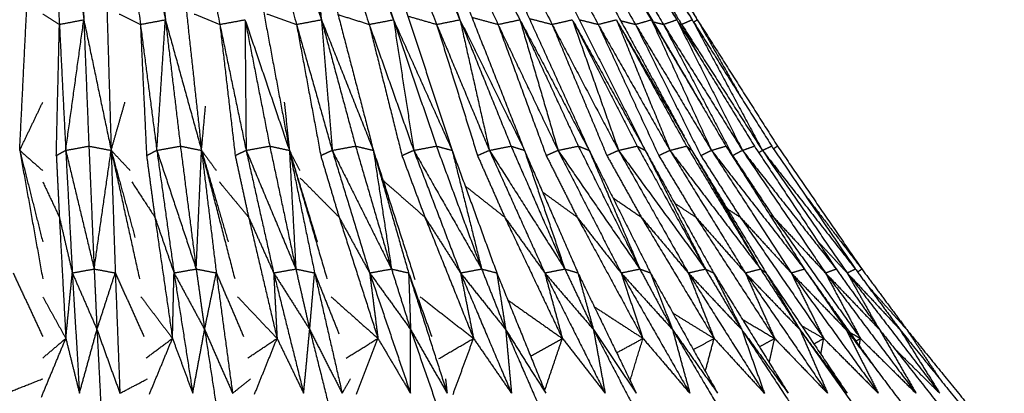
# Model space of a CAD drawing. Header units: millimetres. Extents: x 0 to 20, y 0 to 45.7.
# Tile 51 of 77: x 6.5 to 11, y 29.2 to 30.9. Entities that reach past the tile are written whole.
import ezdxf

# ---------------------------------------------------------------- set-up
doc = ezdxf.new("R2010")
doc.units = ezdxf.units.MM
doc.header["$MEASUREMENT"] = 0
doc.layers.add('Make2D$visible$lines', color=7, linetype='Continuous', true_color=0x000000)

msp = doc.modelspace()

# ---------------------------------------------------------------- linework, layer by layer
at = {"layer": 'Make2D$visible$lines'}
for points in [[(6.7648, 32.5904), (6.7973, 31.7283), (6.8297, 30.8661)], [(7.0038, 32.5904), (7.1007, 31.7283), (7.1975, 30.8661)], [(7.4612, 32.5904), (7.6812, 31.7283), (7.9012, 30.8661)], [(7.6723, 32.5904), (7.9491, 31.7283), (8.226, 30.8661)], [(7.8672, 32.5904), (8.1965, 31.7283), (8.5259, 30.8661)], [(8.5024, 32.5904), (9.0029, 31.7283), (9.5034, 30.8661)], [(8.5475, 32.5904), (9.0602, 31.7283), (9.5729, 30.8661)], [(8.5627, 32.5904), (9.0794, 31.7283), (9.5962, 30.8661)], [(6.6444, 32.4918), (6.7371, 31.679), (6.8297, 30.8661)], [(6.8833, 32.463), (6.9841, 31.654), (7.0848, 30.8451)], [(6.8844, 32.4918), (7.041, 31.679), (7.1975, 30.8661)], [(7.1228, 32.4569), (7.2829, 31.651), (7.4431, 30.8451)], [(7.3494, 32.4918), (7.6253, 31.679), (7.9012, 30.8661)], [(7.567, 32.4918), (7.8965, 31.679), (8.226, 30.8661)], [(7.7696, 32.4929), (8.1477, 31.6795), (8.5259, 30.8661)], [(7.9554, 32.4918), (8.3758, 31.679), (8.7961, 30.8661)], [(8.3784, 32.4899), (8.8837, 31.678), (9.3889, 30.8661)], [(6.6431, 32.4252), (6.6813, 31.6352), (6.7196, 30.8451)], [(7.3594, 32.4371), (7.574, 31.6411), (7.7887, 30.8451)], [(7.579, 32.4422), (7.8477, 31.6437), (8.1164, 30.8451)], [(7.7809, 32.453), (8.1008, 31.649), (8.4208, 30.8451)], [(7.9816, 32.4242), (8.3394, 31.6347), (8.6972, 30.8451)], [(8.1586, 32.4066), (8.5499, 31.6259), (8.9412, 30.8451)], [(8.3024, 32.4091), (8.7257, 31.6271), (9.149, 30.8451)], [(8.4313, 32.3916), (8.8743, 31.6184), (9.3173, 30.8451)], [(8.6005, 32.2807), (9.052, 31.5734), (9.5034, 30.8661)], [(8.7755, 31.9669), (9.1094, 31.406), (9.4434, 30.8451)], [(8.8699, 31.9574), (9.2214, 31.4118), (9.5729, 30.8661)], [(6.5406, 30.278), (6.5692, 30.8553), (6.5978, 31.4326)], [(6.9184, 31.4326), (6.9357, 30.8553), (6.953, 30.278)], [(7.2347, 31.4326), (7.2976, 30.8553), (7.3605, 30.278)], [(7.5417, 31.4326), (7.6492, 30.8553), (7.7567, 30.278)], [(7.8345, 31.4326), (7.985, 30.8553), (8.1354, 30.278)], [(7.8345, 31.4326), (7.8679, 31.1494), (7.9012, 30.8661)], [(8.1086, 31.4326), (8.2996, 30.8553), (8.4906, 30.278)], [(8.3595, 31.4326), (8.5858, 30.861), (8.8121, 30.2894)], [(8.5834, 31.4326), (8.8459, 30.8553), (9.1084, 30.278)], [(8.7768, 31.4326), (9.0691, 30.8553), (9.3614, 30.278)], [(8.9453, 31.4165), (9.2409, 30.8791), (9.5364, 30.3417)], [(9.2675, 31.3797), (9.4318, 31.1229), (9.5962, 30.8661)], [(9.3133, 31.1937), (9.4193, 31.0194), (9.5254, 30.8451)], [(9.3385, 30.9565), (9.4772, 30.7195), (9.6158, 30.4825)], [(6.6444, 30.8919), (6.682, 30.8685), (6.7196, 30.8451)], [(6.7196, 30.8451), (6.7747, 30.8556), (6.8297, 30.8661)], [(6.7482, 30.278), (6.789, 30.5721), (6.8297, 30.8661)], [(6.8297, 30.8661), (6.8411, 30.5816), (6.8524, 30.2972)], [(6.8297, 30.8661), (6.8913, 30.5721), (6.953, 30.278)], [(6.9886, 30.8919), (7.0367, 30.8685), (7.0848, 30.8451)], [(7.0848, 30.8451), (7.1411, 30.8556), (7.1975, 30.8661)], [(7.159, 30.278), (7.1782, 30.5721), (7.1975, 30.8661)], [(7.1975, 30.8661), (7.2314, 30.5816), (7.2652, 30.2972)], [(7.1975, 30.8661), (7.279, 30.5721), (7.3605, 30.278)], [(7.3273, 30.8919), (7.3852, 30.8685), (7.4431, 30.8451)], [(7.4431, 30.8451), (7.4998, 30.8556), (7.5565, 30.8661)], [(7.5565, 30.8661), (7.6124, 30.5817), (7.6682, 30.2972)], [(7.5565, 30.8661), (7.6566, 30.5721), (7.7567, 30.278)], [(7.5565, 30.8661), (7.5591, 30.5721), (7.5616, 30.278)], [(7.6553, 30.8919), (7.722, 30.8685), (7.7887, 30.8451)], [(7.7887, 30.8451), (7.845, 30.8556), (7.9012, 30.8661)], [(7.9012, 30.8661), (7.9781, 30.5816), (8.0551, 30.2972)], [(7.9012, 30.8661), (8.0183, 30.5721), (8.1354, 30.278)], [(7.9012, 30.8661), (7.9255, 30.5721), (7.9498, 30.278)], [(7.9761, 30.8892), (8.0462, 30.8672), (8.1164, 30.8451)], [(8.1164, 30.8451), (8.1712, 30.8556), (8.226, 30.8661)], [(8.226, 30.8661), (8.3229, 30.5816), (8.4197, 30.2972)], [(8.226, 30.8661), (8.3583, 30.5721), (8.4906, 30.278)], [(8.226, 30.8661), (8.2717, 30.5721), (8.3174, 30.278)], [(8.2912, 30.8825), (8.356, 30.8638), (8.4208, 30.8451)], [(8.4208, 30.8451), (8.4733, 30.8556), (8.5259, 30.8661)], [(8.5259, 30.8661), (8.6411, 30.5816), (8.7563, 30.2972)], [(8.5259, 30.8661), (8.6713, 30.5721), (8.8166, 30.278)], [(8.5259, 30.8661), (8.5922, 30.5721), (8.6586, 30.278)], [(8.5795, 30.877), (8.6383, 30.8611), (8.6972, 30.8451)], [(8.6972, 30.8451), (8.7466, 30.8556), (8.7961, 30.8661)], [(8.7961, 30.8661), (8.9279, 30.5817), (9.0596, 30.2972)], [(8.7961, 30.8661), (8.9523, 30.5721), (9.1084, 30.278)], [(8.7961, 30.8661), (8.8821, 30.5721), (8.968, 30.278)], [(8.8385, 30.8717), (8.8898, 30.8584), (8.9412, 30.8451)], [(8.9412, 30.8451), (8.9868, 30.8556), (9.0324, 30.8661)], [(9.0324, 30.8661), (9.1366, 30.5721), (9.2408, 30.278)], [(9.0358, 30.8596), (9.1803, 30.5784), (9.3249, 30.2972)], [(9.036, 30.8597), (9.1987, 30.5689), (9.3614, 30.278)], [(9.0633, 30.8667), (9.1061, 30.8559), (9.149, 30.8451)], [(9.149, 30.8451), (9.19, 30.8556), (9.2311, 30.8661)], [(9.2311, 30.8661), (9.3894, 30.5816), (9.5478, 30.2972)], [(9.2311, 30.8661), (9.3518, 30.5721), (9.4726, 30.278)], [(9.2508, 30.8617), (9.2841, 30.8534), (9.3173, 30.8451)], [(9.3173, 30.8451), (9.3531, 30.8556), (9.3889, 30.8661)], [(9.3889, 30.8661), (9.5244, 30.5721), (9.6599, 30.278)], [(9.3935, 30.8583), (9.5592, 30.5777), (9.725, 30.2972)], [(9.4434, 30.8451), (9.4734, 30.8556), (9.5034, 30.8661)], [(9.5034, 30.8661), (9.6515, 30.5721), (9.7996, 30.278)], [(9.5254, 30.8451), (9.5492, 30.8556), (9.5729, 30.8661)], [(9.5729, 30.8661), (9.7312, 30.5721), (9.8895, 30.278)], [(9.5794, 30.8558), (9.5878, 30.861), (9.5962, 30.8661)], [(9.5962, 30.8661), (9.7769, 30.5816), (9.9576, 30.2972)], [(9.5962, 30.8661), (9.6962, 30.689), (9.7962, 30.5118)], [(6.7057, 30.2548), (6.7127, 30.5499), (6.7196, 30.8451)], [(6.7196, 30.8451), (6.7339, 30.5616), (6.7482, 30.278)], [(7.0848, 30.8451), (7.0987, 30.55), (7.1127, 30.2548)], [(7.0848, 30.8451), (7.1219, 30.5616), (7.159, 30.278)], [(7.4431, 30.8451), (7.4777, 30.5499), (7.5122, 30.2548)], [(7.4431, 30.8451), (7.5023, 30.5616), (7.5616, 30.278)], [(7.7887, 30.8451), (7.8434, 30.5499), (7.8981, 30.2548)], [(7.7887, 30.8451), (7.8693, 30.5616), (7.9498, 30.278)], [(8.1164, 30.8451), (8.1903, 30.5499), (8.2642, 30.2548)], [(8.1164, 30.8451), (8.2169, 30.5616), (8.3174, 30.278)], [(8.4208, 30.8451), (8.5128, 30.5499), (8.6048, 30.2548)], [(8.4208, 30.8451), (8.5397, 30.5616), (8.6586, 30.278)], [(8.6972, 30.8451), (8.8058, 30.5499), (8.9144, 30.2548)], [(8.6972, 30.8451), (8.8326, 30.5616), (8.968, 30.278)], [(8.9412, 30.8451), (9.0647, 30.5499), (9.1882, 30.2548)], [(8.9412, 30.8451), (9.091, 30.5616), (9.2408, 30.278)], [(9.149, 30.8451), (9.2855, 30.5499), (9.422, 30.2548)], [(9.149, 30.8451), (9.3108, 30.5616), (9.4726, 30.278)], [(9.2587, 30.8184), (9.4151, 30.5482), (9.5715, 30.278)], [(9.3173, 30.8451), (9.4646, 30.5499), (9.6119, 30.2548)], [(9.3173, 30.8451), (9.4886, 30.5616), (9.6599, 30.278)], [(9.3969, 30.8568), (9.4201, 30.851), (9.4434, 30.8451)], [(9.4434, 30.8451), (9.5992, 30.5499), (9.755, 30.2548)], [(9.4434, 30.8451), (9.6215, 30.5616), (9.7996, 30.278)], [(9.5088, 30.8573), (9.6812, 30.5773), (9.8535, 30.2972)], [(9.5147, 30.8479), (9.52, 30.8465), (9.5254, 30.8451)], [(9.5254, 30.8451), (9.5624, 30.7777), (9.5993, 30.7103)], [(9.5254, 30.8451), (9.7074, 30.5616), (9.8895, 30.278)], [(9.5794, 30.8558), (9.7555, 30.5765), (9.9315, 30.2972)], [(6.5406, 30.278), (6.5925, 30.3863), (6.6445, 30.4947)], [(6.953, 30.278), (6.9841, 30.3862), (7.0152, 30.4944)], [(7.3605, 30.278), (7.3696, 30.3777), (7.3786, 30.4775)], [(7.7335, 30.4944), (7.7451, 30.3862), (7.7567, 30.278)], [(6.7485, 30.2781), (6.8005, 30.2876), (6.8524, 30.2972)], [(6.8524, 30.2972), (6.9026, 30.2876), (6.9528, 30.278)], [(6.8524, 30.2972), (6.8644, 30.0205), (6.8763, 29.7439)], [(7.159, 30.278), (7.2121, 30.2876), (7.2652, 30.2972)], [(7.2652, 30.2972), (7.3129, 30.2876), (7.3605, 30.278)], [(7.2652, 30.2972), (7.3008, 30.0205), (7.3365, 29.7439)], [(7.5616, 30.278), (7.6147, 30.2875), (7.6679, 30.2971)], [(7.6682, 30.2972), (7.7125, 30.2876), (7.7567, 30.278)], [(7.6682, 30.2972), (7.727, 30.0205), (7.7857, 29.7439)], [(7.9498, 30.278), (8.0024, 30.2876), (8.0551, 30.2972)], [(8.0551, 30.2972), (8.0953, 30.2876), (8.1354, 30.278)], [(8.0551, 30.2972), (8.136, 30.0205), (8.217, 29.7439)], [(8.3174, 30.278), (8.3685, 30.2876), (8.4197, 30.2972)], [(8.4197, 30.2972), (8.4551, 30.2876), (8.4906, 30.278)], [(8.4197, 30.2972), (8.5216, 30.0205), (8.6234, 29.7439)], [(8.6586, 30.278), (8.7074, 30.2876), (8.7563, 30.2972)], [(8.7563, 30.2972), (8.7863, 30.2876), (8.8163, 30.2781)], [(8.7563, 30.2972), (8.8775, 30.0205), (8.9987, 29.7439)], [(8.968, 30.278), (9.0138, 30.2876), (9.0596, 30.2972)], [(9.0596, 30.2972), (9.1982, 30.0205), (9.3368, 29.7439)], [(9.0597, 30.2971), (9.0841, 30.2876), (9.1084, 30.278)], [(9.2408, 30.278), (9.2828, 30.2876), (9.3249, 30.2972)], [(9.3249, 30.2972), (9.3431, 30.2876), (9.3614, 30.278)], [(9.3249, 30.2972), (9.4787, 30.0205), (9.6324, 29.7439)], [(9.4726, 30.278), (9.5101, 30.2875), (9.5475, 30.2971)], [(9.5478, 30.2972), (9.5596, 30.2876), (9.5715, 30.278)], [(9.5478, 30.2972), (9.7144, 30.0205), (9.881, 29.7439)], [(9.6599, 30.278), (9.6924, 30.2876), (9.725, 30.2972)], [(9.725, 30.2972), (9.9017, 30.0205), (10.0785, 29.7439)], [(9.7996, 30.278), (9.8266, 30.2876), (9.8535, 30.2972)], [(9.8535, 30.2972), (10.0377, 30.0205), (10.2218, 29.7439)], [(9.8895, 30.278), (9.9105, 30.2876), (9.9315, 30.2972)], [(9.9315, 30.2972), (10.1201, 30.0205), (10.3087, 29.7439)], [(9.9396, 30.2854), (9.9486, 30.2913), (9.9576, 30.2972)], [(9.9576, 30.2972), (10.1477, 30.0205), (10.3378, 29.7439)], [(6.5406, 30.278), (6.5925, 30.2324), (6.6445, 30.1868)], [(6.5406, 30.278), (6.5926, 30.0719), (6.6445, 29.8658)], [(6.5406, 30.278), (6.5926, 29.9885), (6.6445, 29.699)], [(6.7057, 30.2548), (6.727, 30.2664), (6.7482, 30.278)], [(6.7057, 30.2548), (6.7126, 30.116), (6.7194, 29.9773)], [(6.7482, 30.2779), (6.8123, 30.0109), (6.8763, 29.7439)], [(6.7482, 30.2779), (6.7631, 30.0021), (6.7779, 29.7262)], [(6.8763, 29.7439), (6.9146, 30.0109), (6.9529, 30.2779)], [(6.953, 30.278), (6.9959, 30.2325), (7.0389, 30.1869)], [(6.953, 30.2779), (7.0066, 30.0821), (7.0603, 29.8862)], [(6.953, 30.2779), (7.0169, 29.9889), (7.0808, 29.6998)], [(6.953, 30.2779), (6.9623, 30.0021), (6.9715, 29.7262)], [(7.1127, 30.2548), (7.1358, 30.2664), (7.159, 30.278)], [(7.1127, 30.2548), (7.1314, 30.116), (7.1501, 29.9773)], [(7.159, 30.278), (7.2477, 30.011), (7.3365, 29.7439)], [(7.159, 30.278), (7.1977, 30.0021), (7.2365, 29.7262)], [(7.3365, 29.7439), (7.3485, 30.011), (7.3605, 30.278)], [(7.3605, 30.278), (7.3938, 30.2325), (7.4271, 30.1869)], [(7.3605, 30.278), (7.4204, 30.0722), (7.4804, 29.8664)], [(7.3605, 30.278), (7.4352, 29.9895), (7.51, 29.701)], [(7.3605, 30.278), (7.3938, 30.0021), (7.4271, 29.7262)], [(7.5122, 30.2548), (7.5369, 30.2664), (7.5616, 30.278)], [(7.5122, 30.2548), (7.5425, 30.116), (7.5727, 29.9773)], [(7.5616, 30.278), (7.6737, 30.011), (7.7857, 29.7439)], [(7.5616, 30.278), (7.6237, 30.0021), (7.6858, 29.7262)], [(7.7567, 30.278), (7.7799, 30.2325), (7.803, 30.1869)], [(7.7567, 30.278), (7.8193, 30.0722), (7.8819, 29.8664)], [(7.7567, 30.278), (7.8414, 29.9889), (7.9261, 29.6998)], [(7.7567, 30.278), (7.8135, 30.0021), (7.8703, 29.7262)], [(7.7567, 30.278), (7.7712, 30.011), (7.7857, 29.7439)], [(7.8981, 30.2548), (7.9239, 30.2664), (7.9498, 30.278)], [(7.8981, 30.2548), (7.9394, 30.116), (7.9807, 29.9773)], [(7.9498, 30.278), (8.0834, 30.011), (8.217, 29.7439)], [(7.9498, 30.278), (8.0342, 30.0021), (8.1186, 29.7262)], [(8.1354, 30.278), (8.2148, 30.0021), (8.2942, 29.7262)], [(8.1354, 30.278), (8.1762, 30.011), (8.217, 29.7439)], [(8.1466, 30.2432), (8.2346, 29.9701), (8.3226, 29.6971)], [(8.2642, 30.2548), (8.2908, 30.2664), (8.3173, 30.278)], [(8.2642, 30.2548), (8.3159, 30.116), (8.3677, 29.9773)], [(8.3174, 30.278), (8.4704, 30.011), (8.6234, 29.7439)], [(8.3174, 30.278), (8.4228, 30.0021), (8.5282, 29.7262)], [(8.4906, 30.278), (8.5913, 30.0021), (8.692, 29.7262)], [(8.4906, 30.278), (8.557, 30.011), (8.6234, 29.7439)], [(8.6048, 30.2548), (8.6317, 30.2664), (8.6586, 30.278)], [(8.6048, 30.2548), (8.6661, 30.116), (8.7275, 29.9773)], [(8.6586, 30.278), (8.8286, 30.011), (8.9987, 29.7439)], [(8.6586, 30.278), (8.7833, 30.0021), (8.9081, 29.7262)], [(8.8166, 30.278), (8.9371, 30.0021), (9.0576, 29.7262)], [(8.8166, 30.278), (8.9077, 30.0109), (8.9987, 29.7439)], [(8.9144, 30.2548), (8.9412, 30.2664), (8.968, 30.278)], [(8.9144, 30.2548), (8.9844, 30.116), (9.0544, 29.9773)], [(8.968, 30.278), (9.1524, 30.011), (9.3368, 29.7439)], [(8.968, 30.278), (9.1101, 30.0021), (9.2523, 29.7262)], [(9.1084, 30.278), (9.2467, 30.0021), (9.3851, 29.7262)], [(9.1084, 30.278), (9.2226, 30.011), (9.3368, 29.7439)], [(9.1882, 30.2548), (9.2145, 30.2664), (9.2408, 30.278)], [(9.1882, 30.2548), (9.2658, 30.116), (9.3433, 29.9773)], [(9.2408, 30.278), (9.4366, 30.011), (9.6324, 29.7439)], [(9.2408, 30.278), (9.398, 30.0021), (9.5553, 29.7262)], [(9.3614, 30.278), (9.5154, 30.0021), (9.6693, 29.7262)], [(9.3614, 30.278), (9.4969, 30.011), (9.6324, 29.7439)], [(9.422, 30.2548), (9.4473, 30.2664), (9.4726, 30.278)], [(9.422, 30.2548), (9.5058, 30.116), (9.5896, 29.9773)], [(9.4726, 30.278), (9.6414, 30.004), (9.8102, 29.7299)], [(9.4784, 30.2704), (9.6797, 30.0072), (9.881, 29.7439)], [(9.5715, 30.278), (9.7125, 30.0346), (9.8536, 29.7912)], [(9.5933, 30.2419), (9.7496, 29.984), (9.9059, 29.7262)], [(9.6119, 30.2548), (9.6359, 30.2664), (9.6599, 30.278)], [(9.6119, 30.2548), (9.7007, 30.116), (9.7895, 29.9773)], [(9.6599, 30.278), (9.8692, 30.011), (10.0785, 29.7439)], [(9.6599, 30.278), (9.8398, 30.0021), (10.0196, 29.7262)], [(9.755, 30.2548), (9.7773, 30.2664), (9.7996, 30.278)], [(9.755, 30.2548), (9.8474, 30.116), (9.9398, 29.9773)], [(9.7996, 30.278), (10.0107, 30.011), (10.2218, 29.7439)], [(9.7996, 30.278), (9.9866, 30.0021), (10.1736, 29.7262)], [(9.8727, 30.2684), (9.8811, 30.2732), (9.8895, 30.278)], [(9.8895, 30.278), (10.0807, 30.0021), (10.2719, 29.7262)], [(9.8986, 30.2664), (10.1037, 30.0052), (10.3087, 29.7439)], [(7.8047, 30.1545), (7.8927, 30.0659), (7.9807, 29.9773)], [(6.6444, 30.1365), (6.6819, 30.0569), (6.7194, 29.9773)], [(7.0455, 30.1365), (7.0978, 30.0569), (7.1501, 29.9773)], [(7.4403, 30.1365), (7.5065, 30.0569), (7.5727, 29.9773)], [(8.179, 30.1428), (8.2733, 30.0601), (8.3677, 29.9773)], [(8.549, 30.118), (8.6382, 30.0476), (8.7275, 29.9773)], [(8.8985, 30.0905), (8.9764, 30.0339), (9.0544, 29.9773)], [(9.2154, 30.0647), (9.2793, 30.021), (9.3433, 29.9773)], [(10.0755, 30.086), (10.2067, 29.915), (10.3378, 29.7439)], [(9.4944, 30.0397), (9.542, 30.0085), (9.5896, 29.9773)], [(9.7311, 30.0146), (9.7603, 29.9959), (9.7895, 29.9773)], [(6.7194, 29.9773), (6.734, 29.7042), (6.7486, 29.4312)], [(6.7194, 29.9773), (6.7487, 29.8517), (6.7779, 29.7262)], [(7.1501, 29.9773), (7.1898, 29.7042), (7.2295, 29.4312)], [(7.1501, 29.9773), (7.1933, 29.8517), (7.2365, 29.7262)], [(7.5727, 29.9773), (7.6369, 29.7042), (7.7011, 29.4312)], [(7.5727, 29.9773), (7.6293, 29.8517), (7.6858, 29.7262)], [(7.9807, 29.9773), (8.0684, 29.7042), (8.156, 29.4312)], [(7.9807, 29.9773), (8.0497, 29.8517), (8.1186, 29.7262)], [(8.3677, 29.9773), (8.4774, 29.7042), (8.5871, 29.4312)], [(8.3677, 29.9773), (8.4479, 29.8517), (8.5282, 29.7262)], [(8.7275, 29.9773), (8.8575, 29.7042), (8.9876, 29.4312)], [(8.7275, 29.9773), (8.8178, 29.8517), (8.9081, 29.7262)], [(9.0544, 29.9773), (9.2027, 29.7042), (9.3511, 29.4312)], [(9.0544, 29.9773), (9.1533, 29.8517), (9.2523, 29.7262)], [(9.3433, 29.9773), (9.5076, 29.7042), (9.6719, 29.4312)], [(9.3433, 29.9773), (9.4493, 29.8517), (9.5553, 29.7262)], [(9.5896, 29.9773), (9.7673, 29.7042), (9.945, 29.4312)], [(9.5896, 29.9772), (9.701, 29.8517), (9.8125, 29.7262)], [(9.7895, 29.9773), (9.9777, 29.7042), (10.166, 29.4312)], [(9.7895, 29.9773), (9.9046, 29.8517), (10.0196, 29.7262)], [(9.9223, 29.9884), (9.931, 29.9828), (9.9398, 29.9773)], [(9.9398, 29.9773), (10.1356, 29.7042), (10.3315, 29.4312)], [(9.9398, 29.9773), (10.0567, 29.8517), (10.1736, 29.7262)], [(10.1376, 29.8705), (10.2047, 29.7983), (10.2719, 29.7262)], [(6.5108, 29.7262), (6.5776, 29.5834), (6.6444, 29.4406)], [(6.7486, 29.4312), (6.7633, 29.5787), (6.7779, 29.7262)], [(6.7779, 29.7262), (6.8271, 29.7351), (6.8763, 29.7439)], [(6.7779, 29.7262), (6.794, 29.4552), (6.81, 29.1842)], [(6.7779, 29.7262), (6.8335, 29.5988), (6.889, 29.4714)], [(6.8763, 29.7439), (6.8827, 29.6077), (6.889, 29.4714)], [(6.8763, 29.7439), (6.9239, 29.7351), (6.9715, 29.7262)], [(6.889, 29.4714), (6.9303, 29.5988), (6.9715, 29.7262)], [(6.9715, 29.7262), (7.0361, 29.5834), (7.1007, 29.4406)], [(6.9715, 29.7262), (6.9819, 29.4552), (6.9923, 29.1842)], [(7.2295, 29.4312), (7.233, 29.5787), (7.2365, 29.7262)], [(7.2365, 29.7262), (7.2865, 29.7351), (7.3365, 29.7439)], [(7.2365, 29.7262), (7.2787, 29.4552), (7.3208, 29.1842)], [(7.2365, 29.7262), (7.3055, 29.5988), (7.3744, 29.4714)], [(7.3365, 29.7439), (7.3554, 29.6077), (7.3744, 29.4714)], [(7.3365, 29.7439), (7.3818, 29.7351), (7.4271, 29.7262)], [(7.3744, 29.4714), (7.4007, 29.5988), (7.4271, 29.7262)], [(7.4271, 29.7262), (7.4885, 29.5834), (7.5498, 29.4406)], [(7.4271, 29.7262), (7.4637, 29.4552), (7.5003, 29.1842)], [(7.6858, 29.7262), (7.7358, 29.7351), (7.7857, 29.7439)], [(7.6858, 29.7262), (7.7534, 29.4552), (7.821, 29.1842)], [(7.6858, 29.7262), (7.6934, 29.5787), (7.7011, 29.4312)], [(7.6858, 29.7262), (7.767, 29.5988), (7.8483, 29.4714)], [(7.7857, 29.7439), (7.817, 29.6077), (7.8483, 29.4714)], [(7.7857, 29.7439), (7.8279, 29.7351), (7.8702, 29.7262)], [(7.8483, 29.4714), (7.8593, 29.5988), (7.8703, 29.7261)], [(7.8703, 29.7262), (7.9253, 29.5889), (7.9803, 29.4516)], [(7.8703, 29.7262), (7.9325, 29.4552), (7.9947, 29.1842)], [(8.1186, 29.7262), (8.1678, 29.7351), (8.217, 29.7439)], [(8.1186, 29.7262), (8.2106, 29.4552), (8.3027, 29.1842)], [(8.1186, 29.7262), (8.1373, 29.5787), (8.156, 29.4312)], [(8.1186, 29.7262), (8.2109, 29.5988), (8.3031, 29.4714)], [(8.217, 29.7439), (8.2601, 29.6077), (8.3032, 29.4714)], [(8.217, 29.7439), (8.2556, 29.7351), (8.2941, 29.7262)], [(8.2942, 29.7262), (8.3463, 29.5834), (8.3984, 29.4406)], [(8.2942, 29.7262), (8.381, 29.4552), (8.4679, 29.1842)], [(8.2942, 29.7262), (8.2987, 29.5988), (8.3032, 29.4714)], [(8.5282, 29.7262), (8.5758, 29.7351), (8.6234, 29.7439)], [(8.5282, 29.7262), (8.6432, 29.4552), (8.7581, 29.1842)], [(8.5282, 29.7262), (8.5577, 29.5787), (8.5871, 29.4312)], [(8.5282, 29.7262), (8.63, 29.5988), (8.7319, 29.4714)], [(8.6234, 29.7439), (8.6777, 29.6077), (8.7319, 29.4714)], [(8.6234, 29.7439), (8.6577, 29.7351), (8.692, 29.7262)], [(8.692, 29.7262), (8.8022, 29.4552), (8.9124, 29.1842)], [(8.692, 29.7262), (8.7119, 29.5988), (8.7319, 29.4714)], [(8.9081, 29.7262), (9.0442, 29.4552), (9.1803, 29.1842)], [(8.9081, 29.7262), (8.9478, 29.5787), (8.9876, 29.4312)], [(8.9081, 29.7262), (9.0179, 29.5988), (9.1277, 29.4714)], [(8.9082, 29.7262), (8.9534, 29.7351), (8.9987, 29.7439)], [(8.9987, 29.7439), (9.0632, 29.6077), (9.1277, 29.4714)], [(8.9987, 29.7439), (9.0281, 29.7351), (9.0576, 29.7262)], [(9.0576, 29.7262), (9.1893, 29.4552), (9.321, 29.1842)], [(9.0576, 29.7262), (9.0926, 29.5988), (9.1277, 29.4714)], [(9.2523, 29.7262), (9.2945, 29.7351), (9.3368, 29.7439)], [(9.2523, 29.7262), (9.4074, 29.4552), (9.5625, 29.1842)], [(9.2523, 29.7262), (9.3017, 29.5787), (9.3511, 29.4312)], [(9.2523, 29.7262), (9.3683, 29.5988), (9.4843, 29.4714)], [(9.3368, 29.7439), (9.4106, 29.6077), (9.4843, 29.4714)], [(9.3368, 29.7439), (9.3609, 29.7351), (9.3851, 29.7262)], [(9.3851, 29.7262), (9.5363, 29.4552), (9.6875, 29.1842)], [(9.3851, 29.7262), (9.4347, 29.5988), (9.4843, 29.4714)], [(9.5553, 29.7262), (9.5939, 29.7351), (9.6324, 29.7439)], [(9.5553, 29.7262), (9.7269, 29.4552), (9.8986, 29.1842)], [(9.5553, 29.7262), (9.6136, 29.5787), (9.6719, 29.4312)], [(9.5553, 29.7262), (9.6757, 29.5988), (9.7962, 29.4714)], [(9.6324, 29.7439), (9.7143, 29.6077), (9.7962, 29.4714)], [(9.6324, 29.7439), (9.6509, 29.7351), (9.6693, 29.7262)], [(9.6693, 29.7262), (9.8376, 29.4552), (10.0059, 29.1842)], [(9.6693, 29.7262), (9.7328, 29.5988), (9.7962, 29.4714)], [(9.8125, 29.7262), (9.8467, 29.7351), (9.881, 29.7439)], [(9.8125, 29.7262), (9.9979, 29.4552), (10.1834, 29.1842)], [(9.8125, 29.7262), (9.8787, 29.5787), (9.945, 29.4312)], [(9.8125, 29.7262), (9.9354, 29.5988), (10.0583, 29.4714)], [(9.881, 29.7439), (9.9697, 29.6077), (10.0583, 29.4714)], [(9.881, 29.7439), (9.8934, 29.7351), (9.9059, 29.7262)], [(9.9059, 29.7262), (10.0887, 29.4552), (10.2714, 29.1842)], [(9.9059, 29.7262), (9.9772, 29.607), (10.0485, 29.4879)], [(10.0196, 29.7262), (10.049, 29.7351), (10.0785, 29.7439)], [(10.0196, 29.7262), (10.216, 29.4552), (10.4124, 29.1842)], [(10.0196, 29.7262), (10.0928, 29.5787), (10.166, 29.4312)], [(10.0244, 29.7213), (10.1455, 29.5964), (10.2666, 29.4714)], [(10.0785, 29.7439), (10.1726, 29.6077), (10.2666, 29.4714)], [(10.091, 29.7262), (10.2508, 29.5034), (10.4106, 29.2805)], [(10.1736, 29.7262), (10.1977, 29.7351), (10.2218, 29.7439)], [(10.1736, 29.7262), (10.3778, 29.4552), (10.582, 29.1842)], [(10.1736, 29.7262), (10.2525, 29.5787), (10.3315, 29.4312)], [(10.1736, 29.7262), (10.2957, 29.5988), (10.4178, 29.4715)], [(10.2218, 29.7439), (10.3198, 29.6077), (10.4178, 29.4715)], [(10.2719, 29.7262), (10.2903, 29.7351), (10.3087, 29.7439)], [(10.2719, 29.7262), (10.4807, 29.4552), (10.6895, 29.1842)], [(10.2719, 29.7262), (10.3406, 29.6047), (10.4094, 29.4832)], [(10.2719, 29.7262), (10.3907, 29.5988), (10.5095, 29.4714)], [(10.3087, 29.7439), (10.4091, 29.6077), (10.5095, 29.4715)], [(10.3187, 29.7303), (10.3283, 29.7371), (10.3378, 29.7439)], [(10.3378, 29.7439), (10.439, 29.6077), (10.5402, 29.4714)], [(10.3636, 29.6694), (10.4519, 29.5704), (10.5402, 29.4714)], [(6.6444, 29.6191), (6.6965, 29.5251), (6.7486, 29.4312)], [(7.0871, 29.6191), (7.1583, 29.5251), (7.2295, 29.4312)], [(7.5228, 29.6191), (7.6119, 29.5251), (7.7011, 29.4312)], [(7.9446, 29.6191), (8.0503, 29.5251), (8.156, 29.4312)], [(8.346, 29.6191), (8.4665, 29.5251), (8.5871, 29.4312)], [(8.7416, 29.6042), (8.8646, 29.5177), (8.9876, 29.4312)], [(9.1331, 29.573), (9.2421, 29.5021), (9.3511, 29.4312)], [(9.486, 29.5453), (9.5789, 29.4882), (9.6719, 29.4312)], [(9.7977, 29.5181), (9.8714, 29.4746), (9.945, 29.4312)], [(10.0666, 29.4885), (10.1163, 29.4598), (10.166, 29.4312)], [(6.81, 29.1842), (6.8495, 29.3278), (6.889, 29.4714)], [(6.889, 29.4714), (6.9028, 29.2011), (6.9167, 28.9308)], [(6.889, 29.4714), (6.9406, 29.3278), (6.9923, 29.1842)], [(7.3208, 29.1842), (7.3476, 29.3278), (7.3744, 29.4714)], [(7.3744, 29.4714), (7.4156, 29.2011), (7.4569, 28.9308)], [(7.3744, 29.4714), (7.4373, 29.3278), (7.5003, 29.1842)], [(7.821, 29.1842), (7.8346, 29.3278), (7.8483, 29.4714)], [(7.8483, 29.4714), (7.9163, 29.2011), (7.9843, 28.9308)], [(7.8483, 29.4714), (7.9215, 29.3278), (7.9947, 29.1842)], [(8.3027, 29.1842), (8.3029, 29.3278), (8.3032, 29.4714)], [(8.3032, 29.4714), (8.3969, 29.2011), (8.4906, 28.9308)], [(8.3032, 29.4714), (8.3855, 29.3278), (8.4679, 29.1842)], [(8.7319, 29.4714), (8.8498, 29.2011), (8.9678, 28.9308)], [(8.7319, 29.4714), (8.745, 29.3278), (8.7582, 29.1842)], [(8.7319, 29.4714), (8.8221, 29.3278), (8.9124, 29.1842)], [(9.1277, 29.4714), (9.268, 29.2011), (9.4083, 28.9308)], [(9.1277, 29.4714), (9.154, 29.3278), (9.1803, 29.1842)], [(9.1277, 29.4714), (9.2244, 29.3278), (9.321, 29.1842)], [(9.4843, 29.4714), (9.6448, 29.2011), (9.8053, 28.9308)], [(9.4843, 29.4714), (9.5234, 29.3278), (9.5625, 29.1842)], [(9.4843, 29.4714), (9.5859, 29.3278), (9.6875, 29.1842)], [(9.7962, 29.4714), (9.9743, 29.2011), (10.1524, 28.9308)], [(9.7962, 29.4714), (9.8474, 29.3278), (9.8986, 29.1842)], [(9.8077, 29.4556), (9.9068, 29.3199), (10.0059, 29.1842)], [(10.0583, 29.4714), (10.2512, 29.2011), (10.4441, 28.9308)], [(10.0583, 29.4714), (10.1209, 29.3278), (10.1834, 29.1842)], [(10.0583, 29.4714), (10.1649, 29.3278), (10.2714, 29.1842)], [(10.2666, 29.4714), (10.3395, 29.3278), (10.4124, 29.1842)], [(10.2696, 29.4676), (10.4728, 29.1992), (10.676, 28.9308)], [(10.2805, 29.4604), (10.306, 29.4458), (10.3315, 29.4312)], [(10.4178, 29.4714), (10.6293, 29.2033), (10.8407, 28.9352)], [(10.4178, 29.4714), (10.4999, 29.3278), (10.582, 29.1842)], [(10.5095, 29.4714), (10.7279, 29.2011), (10.9463, 28.9308)], [(10.5095, 29.4714), (10.5975, 29.3309), (10.6856, 29.1904)], [(10.5402, 29.4714), (10.7603, 29.2011), (10.9805, 28.9308)], [(10.5402, 29.4714), (10.616, 29.3587), (10.6917, 29.2459)], [(6.6382, 29.1661), (6.6934, 29.2986), (6.7486, 29.4312)], [(6.6444, 29.3429), (6.6965, 29.387), (6.7486, 29.4312)], [(6.7486, 29.4312), (6.7793, 29.3077), (6.81, 29.1842)], [(7.1104, 29.343), (7.1699, 29.3871), (7.2295, 29.4312)], [(7.1259, 29.1809), (7.1777, 29.306), (7.2295, 29.4312)], [(7.2295, 29.4312), (7.2752, 29.3077), (7.3208, 29.1842)], [(7.5688, 29.3429), (7.6349, 29.387), (7.7011, 29.4312)], [(7.5999, 29.1809), (7.6505, 29.306), (7.7011, 29.4312)], [(7.7011, 29.4312), (7.761, 29.3077), (7.821, 29.1842)], [(8.0127, 29.3429), (8.0844, 29.387), (8.156, 29.4312)], [(8.0587, 29.1809), (8.1074, 29.306), (8.156, 29.4312)], [(8.156, 29.4312), (8.2293, 29.3077), (8.3027, 29.1842)], [(8.4303, 29.3401), (8.5087, 29.3857), (8.5871, 29.4312)], [(8.4946, 29.1789), (8.5408, 29.305), (8.5871, 29.4312)], [(8.5871, 29.4312), (8.6726, 29.3077), (8.7581, 29.1842)], [(8.8444, 29.3514), (8.916, 29.3913), (8.9876, 29.4312)], [(8.9079, 29.1961), (8.9477, 29.3136), (8.9876, 29.4312)], [(8.9876, 29.4312), (9.0839, 29.3077), (9.1803, 29.1842)], [(9.2324, 29.3666), (9.2917, 29.3989), (9.3511, 29.4312)], [(9.2929, 29.2411), (9.322, 29.3361), (9.3511, 29.4312)], [(9.3511, 29.4312), (9.4568, 29.3077), (9.5625, 29.1842)], [(9.578, 29.3805), (9.6249, 29.4058), (9.6719, 29.4312)], [(9.6322, 29.2833), (9.6521, 29.3572), (9.6719, 29.4312)], [(9.6719, 29.4312), (9.7852, 29.3077), (9.8986, 29.1842)], [(9.8751, 29.3931), (9.91, 29.4122), (9.945, 29.4312)], [(9.9203, 29.3222), (9.9327, 29.3767), (9.945, 29.4312)], [(9.945, 29.4312), (10.0642, 29.3077), (10.1834, 29.1842)], [(10.1216, 29.4064), (10.1438, 29.4188), (10.166, 29.4312)], [(10.1531, 29.3597), (10.1595, 29.3954), (10.166, 29.4312)], [(10.166, 29.4312), (10.2892, 29.3077), (10.4124, 29.1842)], [(10.3111, 29.4193), (10.3213, 29.4252), (10.3315, 29.4312)], [(10.327, 29.3971), (10.3292, 29.4141), (10.3315, 29.4312)], [(10.3315, 29.4312), (10.4567, 29.3077), (10.582, 29.1842)], [(10.485, 29.3857), (10.5872, 29.285), (10.6895, 29.1842)], [(6.4788, 29.1842), (6.5616, 29.2167), (6.6444, 29.2493)], [(6.9923, 29.1842), (7.0546, 29.2167), (7.1169, 29.2493)], [(7.5003, 29.1842), (7.5411, 29.2167), (7.582, 29.2493)], [(7.9947, 29.1842), (8.0135, 29.2167), (8.0323, 29.2493)], [(8.4607, 29.2493), (8.4643, 29.2167), (8.4679, 29.1842)]]:
    msp.add_open_spline(points, degree=2, dxfattribs=at)

doc.saveas('drawing.dxf')
